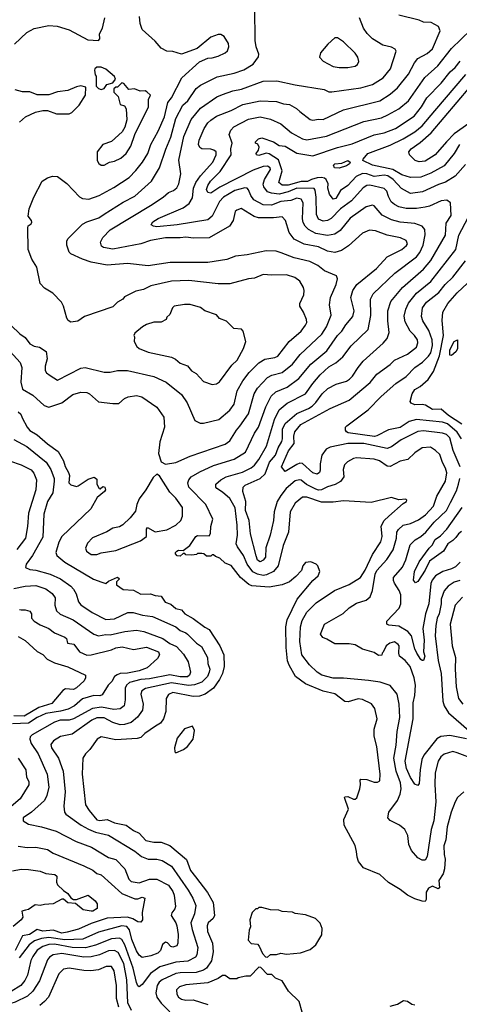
# Model space of a CAD drawing. Extents: x 1793424 to 1900092, y 321114 to 470632.
# Tile 247 of 256: x 1832255 to 1835269, y 446446 to 453202. Entities that reach past the tile are written whole.
import ezdxf

# ---------------------------------------------------------------- set-up
doc = ezdxf.new("R2010")
doc.units = 0

msp = doc.modelspace()

# ---------------------------------------------------------------- linework, layer by layer
at = {"layer": '0CON05XD'}
for points in [[(1832145, 450975.8), (1832259.3, 450849.3), (1832269.2, 450815), (1832262.2, 450715), (1832275, 450666.2), (1832345, 450625.8), (1832423.8, 450555), (1832455, 450544.2), (1832545, 450573.8), (1832620.7, 450629.3), (1832675, 450647.1), (1832715, 450644.2), (1832735, 450636), (1832795, 450580), (1832895, 450568.8), (1832935, 450567.5), (1832975, 450603.3), (1833000, 450615), (1833055, 450624), (1833092.5, 450615), (1833195, 450542.5), (1833243.9, 450473.9), (1833248, 450405), (1833215.8, 450305), (1833205.9, 450225.9), (1833225, 450167.5), (1833255, 450153.3), (1833325, 450164), (1833423.4, 450206.6), (1833665, 450288.6), (1833697, 450313), (1833741.4, 450385), (1833765, 450412), (1833823.1, 450496.9), (1833862.2, 450635), (1833885, 450674.2), (1833955, 450747.1), (1833985, 450762.2), (1834055, 450781.4), (1834125, 450838.6), (1834179.2, 450905), (1834326.9, 451045), (1834359.4, 451095), (1834390, 451175), (1834380, 451245), (1834385.7, 451295), (1834425.7, 451385), (1834433.8, 451425), (1834427.5, 451445), (1834345, 451479.2), (1834298.8, 451515), (1834245, 451542.9), (1834138.3, 451568.3), (1834048.3, 451601.7), (1834013.6, 451613.6), (1833945, 451615.8), (1833815, 451587.5), (1833735, 451580), (1833675, 451557.5), (1833545, 451535.7), (1833287, 451537), (1833135, 451512.9), (1832995, 451528.6), (1832855, 451518.1), (1832745, 451539.4), (1832685, 451558.6), (1832605.8, 451595.8), (1832595, 451607.5), (1832578.8, 451655), (1832578.8, 451685), (1832588.3, 451701.7), (1832685, 451798), (1832715, 451815.7), (1832796.9, 451843.1), (1832835, 451868.1), (1832965, 451950.8), (1833045, 451991.9), (1833160, 452095), (1833214.4, 452185.6), (1833256.3, 452313.7), (1833291.1, 452395), (1833326.5, 452525), (1833374.4, 452615), (1833408.5, 452645), (1833465, 452729.2), (1833495, 452753.8), (1833609.7, 452810.3), (1833725, 452834.3), (1833792.1, 452857.9), (1833855, 452897.5), (1833893.6, 452946.4), (1833893.8, 452965), (1833876, 453015), (1833869.5, 453059.5), (1833868.3, 453278.3)], [(1832135, 451164.2), (1832255.8, 451045.8), (1832292.1, 451022.1), (1832325, 450978.8), (1832355, 450961.2), (1832390, 450955), (1832436.4, 450926.4), (1832442.5, 450875), (1832429.2, 450825), (1832430, 450795), (1832438.6, 450778.6), (1832465, 450761.5), (1832515, 450728.8), (1832675, 450811.2), (1832705, 450816), (1832835, 450784.2), (1832875.7, 450784.3), (1832925, 450794.2), (1832995, 450794.3), (1833175, 450754.2), (1833260, 450715), (1833365, 450631.2), (1833403.4, 450573.4), (1833455, 450452.5), (1833493.6, 450433.6), (1833515, 450433.3), (1833621.2, 450458.8), (1833695, 450522), (1833725.7, 450565), (1833745.6, 450655), (1833784.3, 450725), (1833828, 450782), (1833895, 450847.5), (1833935, 450872.9), (1834005, 450883.1), (1834025, 450894.4), (1834102.5, 450995), (1834186, 451065), (1834216, 451105), (1834224, 451125), (1834222.5, 451145), (1834202, 451195), (1834176.1, 451236.1), (1834176, 451255), (1834202.5, 451315), (1834206.2, 451345), (1834202, 451365), (1834175, 451408.8), (1834142.1, 451432.1), (1834085, 451450.8), (1833985, 451448.6), (1833925, 451453.8), (1833865, 451428), (1833825, 451424), (1833695, 451389.2), (1833615, 451390), (1833415, 451413.3), (1833295, 451408.1), (1833155, 451375.6), (1833105, 451350), (1833050.8, 451339.2), (1832975, 451300), (1832962.5, 451285), (1832925, 451263.8), (1832895, 451232), (1832700, 451165), (1832655, 451132.5), (1832607, 451127), (1832587, 451137), (1832577.5, 451155), (1832556.4, 451236.4), (1832543, 451263), (1832482.5, 451325), (1832425, 451360), (1832395, 451392.5), (1832372.5, 451505), (1832338.3, 451558.3), (1832314.2, 451625), (1832310, 451775), (1832313.1, 451786.9), (1832335, 451802), (1832337.9, 451812.1), (1832335.6, 451825), (1832314.3, 451855), (1832320, 451905), (1832352, 451985), (1832410, 452095), (1832445, 452116.7), (1832480.7, 452129.3), (1832515, 452126.7), (1832577.7, 452077.7), (1832665, 451986.7), (1832685.9, 451975.9), (1832729.2, 451970.8), (1832800, 451995), (1832899.7, 452050.3), (1833005, 452120), (1833052.6, 452167.4), (1833096.3, 452223.7), (1833133.1, 452285), (1833154.3, 452345), (1833205, 452436.2), (1833248.5, 452535), (1833270.5, 452635), (1833295, 452666.7), (1833367, 452803), (1833487.7, 452912.3), (1833545, 452938.8), (1833575, 452940), (1833615, 452952.9), (1833665, 452974), (1833680.5, 452989.5), (1833688.8, 453015), (1833687.7, 453037.7), (1833656.4, 453086.4), (1833635, 453100), (1833615, 453100), (1833565, 453083.3), (1833472.5, 453005), (1833365, 452966.7), (1833305, 452983.3), (1833265, 452986.7), (1833225.9, 453005.9), (1833183.9, 453053.9), (1833094.3, 453134.3), (1833082, 453175), (1833076.2, 453225)], [(1832220, 453035), (1832305, 453113.3), (1832355, 453141.2), (1832455, 453162.5), (1832513, 453157), (1832593.6, 453133.6), (1832723, 453063), (1832795, 453060), (1832805, 453070), (1832802.5, 453105), (1832823.3, 453145), (1832838.8, 453215)], [(1834365, 451614.4), (1834305, 451642.5), (1834205, 451661.1), (1834138, 451695), (1834102.8, 451742.8), (1834077.5, 451825), (1834055, 451849.2), (1833995, 451841.8), (1833892.8, 451842.8), (1833862, 451852), (1833774.1, 451905.9), (1833745, 451896.2), (1833733.3, 451885), (1833720, 451825), (1833694.2, 451785.8), (1833555, 451704.2), (1833445.9, 451704.1), (1833395, 451710), (1833355, 451704.4), (1833255, 451705.5), (1833152.4, 451687.6), (1833085, 451663.3), (1832895, 451627.5), (1832829.7, 451639.7), (1832817, 451647), (1832810, 451675), (1832825, 451708), (1832875, 451760.8), (1833152, 451928), (1833238.8, 451985), (1833275, 452016), (1833310.7, 452029.3), (1833332.3, 452047.7), (1833345.8, 452075), (1833361.2, 452145), (1833347.3, 452237.3), (1833380.2, 452399.8), (1833431.7, 452518.3), (1833495, 452595.6), (1833607.4, 452672.6), (1833645, 452689.4), (1833717.5, 452715), (1833776.7, 452725), (1833925, 452780.6), (1834018, 452782), (1834145, 452754.3), (1834342.7, 452722.7), (1834375, 452708), (1834395, 452708), (1834594.5, 452735.5), (1834673.2, 452756.8), (1834747.8, 452802.2), (1834797.5, 452865), (1834836.7, 452986.7), (1834829.3, 452999.3), (1834805, 453013.3), (1834745, 453026.2), (1834675, 453070), (1834637.6, 453107.6), (1834612.9, 453145), (1834584.5, 453214.5)], [(1833195, 451781.5), (1833172.5, 451785), (1833156.7, 451795), (1833168.8, 451815), (1833205, 451838.1), (1833375, 451910.6), (1833418, 451942), (1833439.5, 451980.5), (1833447.3, 452045), (1833463.9, 452086.1), (1833495, 452131.4), (1833580.6, 452225), (1833602.9, 452275), (1833602, 452295), (1833587.2, 452307.2), (1833565, 452312.9), (1833505, 452315.7), (1833490, 452325), (1833480.8, 452345), (1833485.7, 452375), (1833520.6, 452455), (1833545, 452494), (1833565, 452512.9), (1833605, 452540), (1833705, 452580), (1833785, 452620.6), (1833905, 452645.5), (1834015, 452641.5), (1834065, 452624.3), (1834105, 452619.2), (1834153, 452593), (1834175, 452572), (1834247.9, 452517.9), (1834265, 452513.1), (1834305, 452520), (1834335, 452516.9), (1834475, 452584.3), (1834723.6, 452646.4), (1834795, 452690), (1834845, 452734.2), (1834921.7, 452828.3), (1834961.4, 452905), (1834984.6, 452935.4), (1835048.9, 452971.1), (1835085, 453001.2), (1835138, 453125), (1835125.7, 453155.7), (1835076.4, 453183.6), (1835025, 453185.6), (1834995, 453198.6), (1834855, 453233.8)], [(1835317.9, 448267.9), (1835205, 448290), (1835142.5, 448282.5), (1835115, 448267.5), (1835025.6, 448155), (1835012.7, 448125), (1835000, 448055), (1834995, 447960), (1834985, 447947.5), (1834965, 447956.2), (1834935, 448002), (1834906.7, 448065), (1834899.1, 448115), (1834952.9, 448405), (1834953.8, 448515), (1834964.5, 448565), (1834969.6, 448635), (1834960.5, 448685), (1834933.4, 448763.4), (1834898.8, 448805), (1834858.8, 448835), (1834853.8, 448855), (1834856.2, 448905), (1834851.2, 448915), (1834825, 448933.8), (1834792.5, 448925), (1834767.5, 448905), (1834748.3, 448861.7), (1834740, 448855), (1834738.3, 448841.7), (1834715, 448840), (1834685, 448860), (1834605, 448883.3), (1834555, 448912), (1834515, 448918.8), (1834415, 448920), (1834361.7, 448951.7), (1834333.9, 448963.9), (1834317.5, 448985), (1834346.1, 449053.9), (1834472.3, 449127.7), (1834514.4, 449165.6), (1834565, 449198.8), (1834631.2, 449218.8), (1834658.3, 449241.7), (1834674.2, 449285.8), (1834692.3, 449397.7), (1834705, 449422), (1834772, 449498), (1834816.7, 449563.3), (1834838.5, 449645), (1834841.2, 449685), (1834853.3, 449705), (1834885, 449734.4), (1834934.4, 449745.6), (1834989.5, 449770.5), (1835038.6, 449805), (1835093.5, 449865), (1835115, 449933.8), (1835175.6, 450035), (1835183, 450093), (1835175.6, 450125), (1835153.4, 450163.4), (1835135, 450218.8), (1835106.8, 450246.8), (1835071.2, 450268.8), (1835015, 450264), (1834965, 450230), (1834915.5, 450184.5), (1834865, 450172.5), (1834795, 450136), (1834775, 450138.8), (1834721.2, 450175), (1834685, 450186.9), (1834565, 450195.7), (1834545, 450192), (1834502.1, 450167.9), (1834483, 450147), (1834474.2, 450115), (1834478.8, 450065), (1834455, 450033.3), (1834417.9, 450012.1), (1834365, 449995.6), (1834325, 449975.5), (1834305, 449973.6), (1834285, 449981.1), (1834222.6, 450012.6), (1834185, 450041.4), (1834174.2, 450044.2), (1834145, 450036.9), (1834083.3, 449985), (1834045, 449937.5), (1834021.1, 449895), (1834000, 449825), (1833995.5, 449765), (1833973.5, 449665), (1833942.6, 449577.4), (1833940.8, 449515), (1833925, 449493.8), (1833905, 449482.9), (1833885, 449494.2), (1833875.7, 449524.3), (1833837.1, 449675), (1833828.5, 449765), (1833803.2, 449835), (1833805.5, 449895), (1833784.2, 449965), (1833786.9, 449995), (1833802.2, 450007.8), (1833905, 450052.9), (1833937.5, 450085), (1833969.1, 450165), (1834008.5, 450215), (1834027.8, 450265), (1834052.7, 450307.3), (1834058.2, 450325), (1834057.9, 450392.1), (1834075, 450432.2), (1834155, 450500), (1834235, 450533.1), (1834259.8, 450550.2), (1834286.7, 450575), (1834330, 450635), (1834368.3, 450671.7), (1834425, 450701.9), (1834495, 450722.2), (1834515.8, 450735), (1834537.5, 450755), (1834575.5, 450814.5), (1834611.1, 450858.9), (1834747.2, 450982.8), (1834774.2, 451015), (1834788, 451055), (1834779.4, 451135), (1834779.4, 451205), (1834800.7, 451269.3), (1834879.4, 451365), (1835025, 451490.6), (1835075, 451550.8), (1835175, 451723.3), (1835178.6, 451805), (1835212.5, 451857.5), (1835208.8, 451945), (1835184.1, 451964.1), (1835145, 451960), (1835065, 451923.1), (1835034.4, 451915.6), (1834975, 451906.5), (1834905, 451907.3), (1834855, 451918.9), (1834825, 451934.3), (1834803.1, 451953.1), (1834785, 451990), (1834772.2, 452025), (1834754.6, 452044.6), (1834655, 452067.3), (1834635, 452064.5), (1834610.8, 452049.2), (1834530.2, 451959.8), (1834455.5, 451904.5), (1834391.7, 451838.3), (1834365, 451823.3), (1834335, 451819.4), (1834305, 451834.2), (1834290, 451865), (1834287.9, 451985), (1834282, 452032), (1834273.6, 452043.6), (1834154.4, 452045.6), (1834095, 452021.2), (1834035, 452005.3), (1833980.8, 452010.8), (1833955, 452022), (1833930, 452055), (1833924.4, 452074.4), (1833933.8, 452105), (1833975.8, 452175), (1833972, 452185), (1833955, 452196.7), (1833925, 452195.5), (1833855, 452169.2), (1833626.9, 452053.1), (1833565, 452011.9), (1833545, 452017.5), (1833537, 452037), (1833545.4, 452065), (1833564.6, 452095), (1833630.5, 452159.5), (1833705.7, 452275), (1833703.3, 452315), (1833712.9, 452355), (1833692.5, 452415), (1833702.5, 452445), (1833723.4, 452466.6), (1833825, 452520), (1833905, 452536.7), (1833975, 452520), (1834045, 452488), (1834120, 452425), (1834195, 452384.6), (1834225, 452377.9), (1834357.8, 452402.2), (1834615, 452503.1), (1834735, 452527.8), (1834778.8, 452548.8), (1834855, 452590.6), (1834920, 452645), (1835032.9, 452805), (1835123.1, 452885), (1835215.8, 453005), (1835347.6, 453132.4)], [(1834445.9, 452874.1), (1834505, 452874.2), (1834555.8, 452884.2), (1834572.5, 452895), (1834580, 452915), (1834573.3, 452945), (1834555, 452973.3), (1834475, 453050), (1834435, 453077.5), (1834415, 453076.7), (1834367.5, 453035), (1834317.5, 452975), (1834310, 452945), (1834337, 452917), (1834405, 452881.2), (1834445.9, 452874.1)], [(1832815, 452722.5), (1832835, 452730), (1832851.7, 452758.3), (1832895, 452770), (1832912.5, 452795), (1832905, 452812.5), (1832845, 452862.5), (1832815, 452877.5), (1832785, 452877.5), (1832770, 452865), (1832767.5, 452855), (1832773, 452823), (1832780, 452815), (1832780, 452745), (1832795, 452730), (1832815, 452722.5)], [(1835312.2, 452207.8), (1835240.7, 452129.3), (1835175, 452086.7), (1835127.8, 452072.2), (1835018.2, 452021.8), (1834935, 452009.4), (1834872.7, 452042.7), (1834815, 452106.2), (1834780.2, 452130.3), (1834755, 452134.7), (1834685, 452125.3), (1834635, 452144.1), (1834605, 452147.8), (1834563.1, 452126.9), (1834504.3, 452065), (1834455, 452030), (1834423.1, 451975), (1834405, 451970), (1834378.9, 452005), (1834367.9, 452045), (1834370, 452075), (1834357.3, 452105), (1834345.8, 452115), (1834325, 452119.7), (1834295.9, 452115.9), (1834255, 452105.7), (1834228.6, 452091.4), (1834185, 452092.2), (1834095, 452066), (1834055, 452066.1), (1834032.5, 452085), (1834054.3, 452165), (1834030.8, 452240.8), (1833965, 452282.2), (1833945, 452286), (1833895, 452270.8), (1833880, 452275), (1833876.7, 452285), (1833892.2, 452307.8), (1833897, 452327), (1833888, 452348), (1833872.5, 452355), (1833872.5, 452365), (1833892.5, 452385), (1833915, 452392), (1833995, 452364.3), (1834035, 452338.9), (1834075, 452333.3), (1834155, 452286.7), (1834265, 452267.8), (1834435, 452324.5), (1834535, 452351.1), (1834685, 452411.1), (1834753.3, 452425), (1834831.2, 452455), (1834959.2, 452540.8), (1835010.6, 452605), (1835047.8, 452665), (1835145, 452765.7), (1835207.8, 452845), (1835241.4, 452875), (1835275, 452918.6)], [(1835270, 452345), (1835234.4, 452285), (1835165, 452200), (1835075, 452148.9), (1835005, 452122.2), (1834935, 452118.5), (1834875, 452136.8), (1834813.2, 452173.2), (1834675, 452204.5), (1834608.8, 452235), (1834610, 452245), (1834642, 452285), (1834795, 452342.1), (1834885, 452384.5), (1834965, 452431.5), (1835015, 452474.4), (1835102.5, 452577.5), (1835315, 452826.9)], [(1832255, 452500), (1832294.3, 452535.7), (1832362.7, 452567.3), (1832415, 452580), (1832445, 452580), (1832507, 452557), (1832593.6, 452556.4), (1832613.8, 452566.2), (1832662.5, 452615), (1832707.5, 452685), (1832708.3, 452738.3), (1832675, 452747.5), (1832645, 452742.5), (1832585, 452716.7), (1832515, 452706.7), (1832455, 452687.5), (1832375, 452687.5), (1832325, 452708), (1832275, 452708), (1832225, 452720)], [(1832815, 452203.3), (1832835, 452203.8), (1832870, 452225), (1832905, 452232), (1832949.1, 452250.9), (1832986.2, 452285), (1833017.5, 452335), (1833045.8, 452415), (1833137.5, 452605), (1833137.5, 452655), (1833152, 452685), (1833127.6, 452707.6), (1833115, 452712.9), (1833080.8, 452710.8), (1833043, 452727), (1833003, 452723), (1832970, 452765), (1832955, 452770), (1832925, 452740), (1832915, 452740), (1832901.7, 452728.3), (1832900, 452705), (1832930, 452675), (1832945, 452620), (1832975, 452610), (1832985, 452590), (1832988.8, 452515), (1832976.2, 452465), (1832957.7, 452432.3), (1832883.6, 452366.4), (1832825, 452346.7), (1832787.5, 452295), (1832787, 452237), (1832797.5, 452215), (1832815, 452203.3)], [(1835435, 452560.6), (1835235, 452420), (1835180.5, 452365), (1835105, 452274.4), (1835035, 452230.9), (1834995, 452226.9), (1834965.7, 452235.7), (1834928.8, 452275), (1834923.8, 452295), (1834940, 452315), (1835001.6, 452358.4), (1835076.9, 452425), (1835345, 452740.5)], [(1834445, 452184), (1834413.3, 452185), (1834407.5, 452205), (1834415, 452212.5), (1834465, 452217.5), (1834505, 452236), (1834520, 452225), (1834515.9, 452214.1), (1834495, 452200), (1834445, 452184)], [(1835375, 448126.7), (1835255, 448172.5), (1835225, 448180), (1835166.6, 448163.4), (1835142.5, 448145), (1835125, 448113.3), (1835104.4, 448035), (1835102.2, 447955), (1835109.2, 447835), (1835094.3, 447705), (1835077.5, 447645), (1835049.1, 447460.9), (1835035, 447436), (1835015, 447434.4), (1834985, 447451.4), (1834941.4, 447501.4), (1834923.4, 447543.4), (1834916.7, 447605), (1834895, 447645.8), (1834858.8, 447675), (1834795, 447706.2), (1834780, 447725), (1834785.8, 447765), (1834844.6, 447845.4), (1834863.1, 447886.9), (1834871.8, 447925), (1834866.9, 447965), (1834836.4, 448045), (1834820.9, 448135), (1834836.9, 448225), (1834843, 448317), (1834861.9, 448415), (1834857.5, 448505), (1834844.2, 448574.2), (1834795, 448633.8), (1834726.8, 448656.8), (1834647.9, 448667.9), (1834475, 448684.2), (1834405, 448684.4), (1834326.7, 448705), (1834294, 448725), (1834241.2, 448775), (1834190, 448845), (1834175.5, 448935), (1834180, 449035), (1834191.5, 449078.5), (1834223.4, 449136.6), (1834288.9, 449201.1), (1834413.8, 449285), (1834515, 449325.7), (1834591.4, 449375), (1834625, 449425.8), (1834675, 449532), (1834731.2, 449618.8), (1834741.2, 449655), (1834734.2, 449725.8), (1834753.2, 449766.8), (1834785.6, 449794.4), (1834885, 449882.5), (1834907.5, 449895), (1834910, 449905), (1834901.7, 449911.7), (1834855, 449906.7), (1834805, 449923.3), (1834665, 449890), (1834475, 449900), (1834405, 449891.1), (1834325, 449892.5), (1834223.3, 449925), (1834195, 449926.4), (1834144, 449885), (1834108.6, 449825), (1834098.6, 449685), (1834061.9, 449595), (1834027.8, 449455), (1833994.7, 449415.3), (1833947.6, 449392.4), (1833925, 449388.9), (1833885, 449398.4), (1833854.2, 449414.2), (1833815.5, 449465), (1833789.1, 449525), (1833749.4, 449585), (1833740.6, 449605), (1833747.8, 449665), (1833747, 449733), (1833732.9, 449852.9), (1833695, 449915.7), (1833645, 449960), (1833606.2, 449985), (1833600, 449995), (1833600, 450015), (1833634, 450045), (1833671.2, 450065), (1833782.3, 450097.7), (1833843.2, 450126.8), (1833865, 450144.3), (1833896, 450184), (1833946.5, 450275), (1834001.3, 450458.7), (1834035, 450525.7), (1834088.8, 450571.2), (1834215, 450634.2), (1834264.2, 450705.8), (1834315, 450765.7), (1834375, 450819.2), (1834422.5, 450847.5), (1834471.7, 450888.3), (1834528, 450965), (1834645, 451076.7), (1834662.7, 451172.7), (1834661.4, 451285), (1834678.3, 451321.7), (1834826.3, 451463.7), (1834975, 451574.4), (1834997.9, 451605), (1835022.5, 451655), (1835034.4, 451725), (1835032.3, 451762.3), (1835014.4, 451784.4), (1834965, 451803.5), (1834865, 451813.5), (1834805, 451828.9), (1834740.2, 451860.2), (1834685.6, 451925.6), (1834675, 451930), (1834631.7, 451918.3), (1834520.4, 451839.6), (1834452.9, 451755), (1834415, 451730.6), (1834365, 451720.5), (1834285, 451734.5), (1834235, 451762.9), (1834212.9, 451785), (1834199.8, 451809.8), (1834193.3, 451835), (1834199.5, 451945), (1834185, 451971.4), (1834155, 451978.5), (1834115, 451962.3), (1834046.2, 451955), (1833980.9, 451929.1), (1833925, 451930.9), (1833861.4, 451965), (1833840, 451995), (1833824.2, 452035), (1833815, 452046), (1833799.1, 452049.1), (1833729.5, 452030.5), (1833653.3, 451985), (1833625.9, 451954.1), (1833575.4, 451854.6), (1833545, 451829.4), (1833335, 451793.5), (1833195, 451781.5)], [(1835275.5, 450135), (1835226.2, 450245), (1835205, 450332), (1835180.6, 450355), (1835155, 450364.7), (1835025, 450381.1), (1834985, 450376.5), (1834869.9, 450320.1), (1834805, 450271.9), (1834775, 450259.5), (1834615, 450293.8), (1834505, 450293.5), (1834385, 450269.1), (1834355.8, 450255), (1834327.5, 450215), (1834314.3, 450155), (1834315, 450110), (1834310, 450095), (1834295.7, 450084.3), (1834265, 450092.5), (1834195, 450156.5), (1834175, 450158.5), (1834155, 450150.9), (1834075, 450100.8), (1834050, 450135), (1834097.4, 450242.6), (1834136.7, 450295), (1834135.5, 450345), (1834141.9, 450375), (1834182.9, 450425), (1834385, 450534.4), (1834515, 450590.8), (1834657.6, 450712.4), (1834705, 450769.2), (1834795, 450836), (1834825, 450866), (1834915, 450906.9), (1834975, 450954), (1834984.4, 450985), (1834981.9, 451005), (1834963.3, 451035), (1834933.3, 451065), (1834897.8, 451127.8), (1834892.4, 451167.6), (1834902.5, 451215), (1834921.9, 451258.1), (1834975.6, 451325), (1835074.4, 451405), (1835246.7, 451625), (1835266.2, 451723.8), (1835330, 451845)], [(1835300, 447905), (1835257.5, 447865), (1835240, 447835), (1835212.5, 447765), (1835187.3, 447662.7), (1835176.5, 447575), (1835164.4, 447534.4), (1835165.5, 447475), (1835172.4, 447442.4), (1835168.9, 447375), (1835158, 447342), (1835129.2, 447295), (1835133.8, 447246.2), (1835125, 447238.8), (1835085, 447255.7), (1835057.3, 447242.7), (1835043.3, 447215), (1835042.5, 447165), (1835035, 447152.5), (1835015, 447153.3), (1834965, 447170), (1834915, 447193.8), (1834865, 447233.3), (1834785, 447282.5), (1834725, 447336.7), (1834612.7, 447382.7), (1834578.8, 447425), (1834568, 447455), (1834563.8, 447495), (1834556.2, 447535), (1834480, 447675), (1834478, 447715), (1834510, 447785), (1834482.5, 447865), (1834485, 447870), (1834505, 447871.2), (1834545, 447853.8), (1834556, 447854), (1834566.4, 447863.6), (1834586.7, 447925), (1834592.5, 447955), (1834590, 447985), (1834595, 447990), (1834635, 447987.5), (1834685, 447970), (1834709.3, 447970.7), (1834725, 447980), (1834725.8, 448025.8), (1834703.3, 448215), (1834686.7, 448285), (1834686.7, 448335), (1834706.7, 448405), (1834691.2, 448475), (1834667.3, 448507.3), (1834605, 448538), (1834575, 448542), (1834508.3, 448521.7), (1834485, 448523.8), (1834415, 448575.7), (1834335.6, 448595.6), (1834215, 448645.8), (1834145.5, 448695.5), (1834102.8, 448772.8), (1834092.6, 448802.6), (1834081.4, 448895), (1834080, 449035), (1834090, 449085), (1834157.5, 449225), (1834266.1, 449353.9), (1834302.5, 449385), (1834312.5, 449415), (1834300, 449455), (1834287, 449467), (1834251.7, 449481.7), (1834215, 449477.5), (1834197.5, 449455), (1834188.3, 449421.7), (1834149.5, 449380.5), (1834105, 449343.8), (1834055.6, 449324.4), (1833965, 449307.8), (1833847.9, 449317.9), (1833826.4, 449326.4), (1833770, 449375), (1833705, 449456.7), (1833663.9, 449473.9), (1833628.3, 449508.3), (1833598.3, 449518.3), (1833585, 449530), (1833575, 449530), (1833565, 449520), (1833535, 449520), (1833517, 449537), (1833505, 449540), (1833475, 449540), (1833467, 449533), (1833435, 449527.5), (1833395, 449530), (1833388.3, 449538.3), (1833375, 449540), (1833355, 449520), (1833335, 449522.5), (1833323, 449537), (1833322.5, 449545), (1833332.5, 449555), (1833345, 449562.5), (1833375, 449560), (1833422.5, 449595), (1833463.3, 449655), (1833475, 449662.5), (1833555, 449660), (1833563, 449677), (1833566.4, 449723.6), (1833578.8, 449775), (1833532, 449875), (1833415.8, 449995), (1833408, 450025), (1833414, 450045), (1833431.2, 450065), (1833489.3, 450100.7), (1833585, 450143.1), (1833725, 450185.6), (1833804.2, 450235), (1833864.4, 450365), (1833892.2, 450405), (1833942.2, 450545), (1833980.2, 450619.8), (1834011.4, 450648.6), (1834088.3, 450681.7), (1834170.2, 450739.8), (1834250.8, 450839.2), (1834360.2, 450929.8), (1834433.3, 451035), (1834464.6, 451065.4), (1834491.7, 451108.3), (1834540, 451165), (1834548.6, 451205), (1834525.8, 451295.8), (1834538.6, 451345), (1834565.7, 451385), (1834702.5, 451495), (1834775, 451575.8), (1834875, 451624.3), (1834907.6, 451652.4), (1834913.8, 451665), (1834905, 451686.2), (1834865.5, 451705.5), (1834773.7, 451723.7), (1834695, 451754.2), (1834652.7, 451757.3), (1834605, 451738), (1834509.3, 451650.7), (1834462.4, 451617.6), (1834415, 451604.3), (1834365, 451614.4)], [(1835283.9, 450325), (1835255, 450372.7), (1835187.9, 450427.9), (1835155, 450441.3), (1834975, 450458.2), (1834926, 450445), (1834865, 450404.7), (1834785, 450386.7), (1834705, 450345.6), (1834686.9, 450343.1), (1834507.9, 450367.9), (1834495, 450374.3), (1834489.2, 450385), (1834490, 450405), (1834498.8, 450415), (1834645.4, 450524.6), (1834733, 450617), (1834834.5, 450705.5), (1834905, 450752.9), (1834964.2, 450815), (1835017.4, 450852.6), (1835057.6, 450892.4), (1835073.4, 450916.6), (1835086.2, 450966.2), (1835082.5, 451005), (1835059.6, 451069.6), (1835020, 451135), (1835010, 451165), (1835018.1, 451225), (1835045, 451264.3), (1835129.1, 451330.9), (1835172.2, 451385), (1835225, 451434.3), (1835312.3, 451547.7)], [(1835287.6, 450427.6), (1835195, 450486.8), (1835145, 450529.4), (1835085, 450527.1), (1835036.9, 450556.9), (1835015, 450561.5), (1834965, 450558.9), (1834940.3, 450570.3), (1834931.4, 450581.4), (1834947.1, 450635), (1834965, 450664), (1835000, 450685), (1835055, 450734.2), (1835091.9, 450788.1), (1835133.5, 450895), (1835162.1, 451035), (1835153, 451137), (1835155.8, 451195), (1835190, 451255), (1835255, 451326.9), (1835325.5, 451395)], [(1833575, 450700), (1833605, 450703.3), (1833625, 450716.7), (1833708.7, 450831.3), (1833745.7, 450865), (1833790, 450945), (1833806.7, 450995), (1833786.7, 451065), (1833775, 451077.5), (1833723.9, 451083.9), (1833673, 451133), (1833625, 451152.5), (1833605, 451177.5), (1833525, 451203.3), (1833495, 451226.7), (1833425, 451246.7), (1833385, 451246.7), (1833315, 451236.7), (1833302.5, 451225), (1833285, 451180), (1833265, 451160), (1833260, 451145), (1833225, 451127.5), (1833175, 451127.5), (1833125, 451110), (1833096.4, 451093.6), (1833045, 451050), (1833037.5, 451035), (1833042.5, 451025), (1833040, 450995), (1833059.5, 450959.5), (1833075, 450946.7), (1833135, 450920), (1833296.8, 450886.8), (1833323.2, 450873.2), (1833355, 450846.2), (1833405, 450826.2), (1833432.7, 450792.7), (1833466.2, 450775), (1833515, 450718.8), (1833575, 450700)], [(1835215, 450897.5), (1835205, 450900), (1835205, 450936.2), (1835235, 450994), (1835256.2, 451006.2), (1835257.3, 450942.7), (1835246.7, 450923.3), (1835215, 450897.5)], [(1832245, 450511.2), (1832263.8, 450495), (1832271.1, 450471.1), (1832305.7, 450405), (1832325, 450382.9), (1832375, 450352.5), (1832445, 450290.8), (1832518.3, 450238.3), (1832556, 450176), (1832566.3, 450136.3), (1832589.2, 450095), (1832596.1, 450073.9), (1832593.3, 450025), (1832605, 450010), (1832645, 450000), (1832657, 450003), (1832725, 450050), (1832765, 450062.5), (1832785, 450050), (1832783.3, 450015), (1832800, 449985), (1832807, 449983), (1832825, 450000), (1832840, 449995), (1832842.5, 449975), (1832837.5, 449965), (1832787, 449923), (1832743.8, 449845), (1832544, 449655), (1832523.4, 449616.6), (1832502, 449545), (1832508.8, 449525), (1832565, 449480), (1832762.3, 449362.3), (1832818.3, 449341.7), (1832847, 449333), (1832865, 449350), (1832925, 449377.5), (1832940, 449365), (1832920, 449345), (1832920, 449325), (1832965, 449292.5), (1833035, 449287.5), (1833085, 449260), (1833153, 449263), (1833185, 449250), (1833225, 449247.5), (1833252.5, 449205), (1833290.7, 449190.7), (1833325, 449161.2), (1833363.6, 449153.6), (1833387.5, 449125), (1833445, 449092.9), (1833525, 449032.9), (1833555, 449018.8), (1833626.7, 448906.7), (1833654.4, 448845), (1833657.5, 448765), (1833646.7, 448715), (1833626.1, 448673.9), (1833585, 448615.7), (1833526.2, 448573.8), (1833488.6, 448561.4), (1833445, 448559.1), (1833305, 448585.6), (1833275, 448572), (1833258.8, 448545), (1833258, 448455), (1833242, 448405), (1833221.2, 448375), (1833185.7, 448354.3), (1833113.3, 448305), (1833085, 448276.7), (1833060.3, 448269.7), (1832915, 448261.4), (1832815, 448282), (1832785.8, 448264.2), (1832735.6, 448194.4), (1832705.7, 448164.3), (1832689.2, 448135), (1832684.3, 448025), (1832707.5, 447815), (1832730.8, 447775), (1832785, 447711.9), (1832805, 447708.1), (1832855, 447713.1), (1832905, 447691.5), (1832985.5, 447675.5), (1833035, 447639.2), (1833075, 447620), (1833120.9, 447570.9), (1833175, 447558.6), (1833225, 447558.1), (1833285.4, 447535.4), (1833398.5, 447438.5), (1833427.1, 447365), (1833461.2, 447321.2), (1833543.1, 447213.1), (1833581.9, 447145), (1833591.4, 447055), (1833582.5, 447035), (1833547.5, 447005), (1833540, 446985), (1833542.7, 446945), (1833577.8, 446865), (1833581.5, 446805), (1833570.6, 446745), (1833537.1, 446695), (1833515, 446680.5), (1833465, 446663.8), (1833355, 446662.2), (1833325, 446656.2), (1833232.5, 446615), (1833211.9, 446598.1), (1833198.1, 446575), (1833189.1, 446525), (1833195.5, 446495), (1833225, 446454.3), (1833285.8, 446395)], [(1832215, 450321.9), (1832305, 450273.1), (1832437.1, 450165), (1832468.9, 450115), (1832490.5, 450055), (1832490.9, 450035), (1832481.4, 449955), (1832445.5, 449895), (1832420.3, 449810.3), (1832415, 449651.2), (1832343.7, 449526.3), (1832298.8, 449465), (1832295, 449442.5), (1832325, 449429.2), (1832365, 449425.6), (1832465, 449398.2), (1832535.4, 449365.4), (1832605.5, 449315.5), (1832624.2, 449295), (1832642.1, 449262.1), (1832658.7, 449208.7), (1832675, 449187.5), (1832752, 449135), (1832845, 449085.5), (1832905, 449091.5), (1832996.6, 449133.4), (1833032.5, 449135), (1833096.9, 449116.9), (1833165.9, 449105.9), (1833325.4, 449035.4), (1833355, 449011.9), (1833395, 448995.7), (1833405.5, 448985), (1833467.5, 448925), (1833501.2, 448901.2), (1833542.9, 448825), (1833544.4, 448785), (1833558.1, 448745), (1833554.4, 448724.4), (1833543.3, 448695), (1833505, 448655.6), (1833452.9, 448637.1), (1833413.2, 448633.2), (1833295, 448652.7), (1833118.1, 448611.9), (1833093.6, 448596.4), (1833086.9, 448575), (1833102.5, 448505), (1833096.7, 448463.3), (1833063, 448417), (1833019.3, 448380.7), (1832974.5, 448365.5), (1832945, 448362.7), (1832895, 448378.5), (1832835, 448412.1), (1832785, 448411.8), (1832750.6, 448395), (1832615, 448300), (1832535, 448284), (1832486.6, 448253.4), (1832468.3, 448228.3), (1832472.5, 448205), (1832520.6, 448135), (1832552.9, 448045), (1832567, 447903), (1832557.5, 447805), (1832562, 447765), (1832570.9, 447750.9), (1832677.5, 447675), (1832727.8, 447647.8), (1832775, 447628.2), (1832865, 447607.1), (1833045, 447496.7), (1833090, 447460), (1833135, 447442.9), (1833195, 447441.4), (1833232.1, 447432.1), (1833295, 447393.1), (1833409.5, 447229.5), (1833442.9, 447175), (1833462.5, 447125), (1833453.6, 447066.4), (1833429.6, 447005), (1833438.8, 446958.8), (1833475.6, 446835), (1833468.9, 446785), (1833461.2, 446768.8), (1833408.4, 446741.6), (1833325, 446735.4), (1833215, 446703.5), (1833151.9, 446658.1), (1833095, 446582), (1833075, 446566.7), (1833065, 446572.5), (1833055, 446596.7), (1833032.3, 446695), (1832975.3, 446855), (1832955, 446890.8), (1832940.7, 446900.7), (1832883.8, 446895), (1832775, 446851.5), (1832706.8, 446833.2), (1832615, 446834.7), (1832495, 446859.3), (1832455, 446856.5), (1832415, 446841.5), (1832375, 446816.4), (1832344.5, 446775), (1832332.6, 446747.4), (1832309.1, 446645), (1832290.9, 446609.1), (1832262.9, 446575), (1832196.3, 446533.7)], [(1832185, 450174.3), (1832265, 450147.5), (1832333.2, 450113.2), (1832351.1, 450091.1), (1832369.4, 450045), (1832365.7, 449975), (1832315.6, 449815), (1832308.9, 449725), (1832294.4, 449645), (1832235, 449565.8)], [(1832745, 449532), (1832785, 449532.5), (1832815, 449543.3), (1832915, 449558.8), (1833084.2, 449625.8), (1833124.2, 449655.8), (1833124.2, 449705.8), (1833132.5, 449717.5), (1833185, 449688.6), (1833265, 449700.6), (1833326.3, 449733.7), (1833359.2, 449765), (1833372.5, 449795), (1833371.4, 449855), (1833325, 449920), (1833285, 449961.2), (1833213, 450073), (1833195, 450082.5), (1833169.3, 450060.7), (1833121.2, 449975), (1833073.8, 449915), (1833057.5, 449875), (1833049.2, 449830.8), (1833013.3, 449785), (1832962.5, 449735), (1832938.8, 449721.2), (1832895, 449714), (1832851.7, 449688.3), (1832755, 449646), (1832719.1, 449610.9), (1832706.2, 449575), (1832713.3, 449555), (1832745, 449532)], [(1835275, 449480), (1835242.3, 449447.7), (1835217, 449433), (1835156.2, 449415), (1835107.1, 449385), (1835084.1, 449355.9), (1835075, 449333.3), (1835061.3, 449195), (1835038.5, 449125), (1835020.3, 449025), (1835028.5, 448945), (1835023.3, 448865), (1835032.2, 448835), (1835024.2, 448805.8), (1835015, 448804.3), (1835005, 448812.9), (1834978.5, 448855), (1834964.5, 448885), (1834940.8, 448975), (1834915.5, 449005), (1834855, 449041.5), (1834786.8, 449046.8), (1834773.3, 449053.3), (1834772.5, 449075), (1834857.1, 449165), (1834867.8, 449195), (1834868.6, 449255), (1834858, 449285), (1834825.7, 449335.7), (1834818, 449355), (1834819.2, 449375), (1834879.4, 449445), (1834902.7, 449495), (1834932, 449598), (1834966.4, 449633.6), (1835004.7, 449655.3), (1835039.4, 449685), (1835096.9, 449755), (1835180.5, 449835), (1835208.8, 449888.8), (1835249.8, 449970.2), (1835264.6, 450015), (1835273.2, 450055)], [(1835285, 449689.4), (1835264.3, 449675), (1835245, 449650), (1835225, 449628), (1835191.2, 449605), (1835161.2, 449555), (1835065, 449487.5), (1835034.4, 449425), (1834985, 449346.7), (1834968.3, 449338.3), (1834956.4, 449356.4), (1834963.3, 449415), (1834995, 449482), (1835061.9, 449575), (1835083.8, 449596.2), (1835103.3, 449635), (1835140.2, 449659.8), (1835183.1, 449706.9), (1835288.2, 449855)], [(1835272, 449355), (1835235, 449341.9), (1835193.8, 449315), (1835166.7, 449283.3), (1835144.6, 449225.4), (1835145.5, 449195), (1835131.5, 449125), (1835118.2, 449095), (1835107.5, 449045), (1835104.5, 448975), (1835123.5, 448805), (1835145.5, 448715), (1835156.7, 448525), (1835165, 448494), (1835195, 448447.1), (1835335, 448325.8)], [(1832215, 449298.8), (1832293.8, 449316.2), (1832365, 449320.6), (1832435, 449297.1), (1832478, 449265), (1832498, 449235), (1832497.1, 449185), (1832508, 449145), (1832533.6, 449123.6), (1832621.2, 449085), (1832763.8, 448985), (1832795, 448974.4), (1832845, 448984.4), (1832875, 448981.1), (1832976, 449004), (1833055, 449013.5), (1833106.7, 449005), (1833236, 448956), (1833285, 448921.1), (1833330.6, 448900.6), (1833377.6, 448847.6), (1833411.5, 448795), (1833425.5, 448725), (1833420.6, 448705), (1833406.6, 448693.4), (1833356.4, 448693.6), (1833285, 448707.6), (1833145, 448680.3), (1833085, 448675.3), (1833007.1, 448655), (1832986.9, 448635), (1832978.9, 448615), (1832978.6, 448535), (1832970.8, 448495), (1832945, 448472.9), (1832900.5, 448469.5), (1832816, 448484), (1832753.5, 448476.5), (1832625, 448403.8), (1832595, 448396), (1832533.6, 448396.4), (1832495, 448382.5), (1832340, 448295), (1832327.7, 448282.3), (1832324, 448265), (1832334.3, 448235), (1832382.9, 448165), (1832444.4, 448025), (1832454.4, 447935), (1832440.3, 447879.7), (1832424.5, 447845.5), (1832336.4, 447763.6), (1832280, 447725), (1832280, 447705), (1832315, 447681.2), (1832405, 447662.9), (1832505, 447632.9), (1832643.3, 447563.3), (1832746.7, 447525), (1832865, 447452.9), (1832915, 447440), (1832975.6, 447375), (1833004.2, 447305), (1833018.7, 447288.7), (1833075, 447279.5), (1833145, 447305.6), (1833195, 447305.7), (1833275, 447263.1), (1833305, 447220.8), (1833314.5, 447195), (1833322.5, 447117.5), (1833319.5, 447100.5), (1833297.3, 447072.7), (1833293.1, 447055), (1833325.5, 447005.5), (1833331.9, 446985), (1833342.5, 446925), (1833338.8, 446865), (1833331.7, 446848.3), (1833305, 446837.5), (1833292.6, 446842.6), (1833268.5, 446868.5), (1833255, 446872.9), (1833235, 446855.8), (1833220, 446815), (1833202.1, 446797.9), (1833155, 446779.2), (1833095, 446768), (1833075, 446782), (1833055, 446814), (1833025, 446890), (1833007.5, 446957.5), (1832988.9, 446978.9), (1832955, 446984.7), (1832795, 446940.4), (1832687.6, 446892.4), (1832565, 446889.1), (1832455.6, 446904.4), (1832405, 446897.3), (1832357.6, 446882.4), (1832321.1, 446855), (1832252.5, 446765)], [(1835291.4, 449238.6), (1835240.8, 449185), (1835206.2, 449053.8), (1835220, 448905), (1835244.2, 448825), (1835241.5, 448745), (1835247.9, 448625), (1835265, 448543.8), (1835294, 448505)], [(1832254.7, 449154.7), (1832265, 449153.5), (1832293.4, 449153.4), (1832324.1, 449144.1), (1832336, 449126), (1832336.2, 449095), (1832354.5, 449074.5), (1832395, 449050), (1832456.2, 449025), (1832495, 448995.8), (1832565, 448964.3), (1832575.7, 448955), (1832583.6, 448923.6), (1832626.2, 448916.2), (1832665, 448864.4), (1832715, 448841.9), (1832745, 448842.9), (1832885, 448879.1), (1832915, 448893.1), (1832957.7, 448897.7), (1833035, 448880.8), (1833125, 448895.7), (1833206.2, 448865), (1833213.3, 448845), (1833200.5, 448819.5), (1833130, 448755), (1833075, 448734.7), (1832995, 448718), (1832945, 448715.4), (1832922.9, 448707.1), (1832905.7, 448695), (1832888, 448662), (1832861.4, 448635), (1832821.1, 448568.9), (1832805, 448562.2), (1832764.6, 448565.4), (1832687, 448543), (1832631.4, 448495), (1832588.5, 448471.5), (1832535, 448456.5), (1832435, 448440.4), (1832375.7, 448415), (1832314.8, 448375.2), (1832205, 448371.5)], [(1832245, 448970.8), (1832292.3, 448942.3), (1832375, 448866.7), (1832415, 448846.7), (1832442.5, 448815), (1832495, 448788.8), (1832585, 448762), (1832707.5, 448705), (1832707.5, 448685), (1832696.7, 448665), (1832645, 448617.5), (1832625, 448607.1), (1832569.1, 448610.9), (1832550.4, 448599.6), (1832475, 448509.2), (1832386.8, 448483.2), (1832285, 448424.1), (1832215, 448425.6)], [(1833325, 448172.5), (1833377.5, 448195), (1833406.7, 448215), (1833445.7, 448264.3), (1833453.6, 448323.6), (1833440, 448355), (1833385, 448336.7), (1833335, 448272.5), (1833317.5, 448205), (1833318.3, 448178.3), (1833325, 448172.5)], [(1832244.5, 448134.5), (1832298, 448055), (1832302.5, 448005), (1832318.8, 447975), (1832317.7, 447952.3), (1832258, 447855), (1832180.2, 447789.8)], [(1832245, 447530.8), (1832307, 447523), (1832365.9, 447524.1), (1832445, 447507.5), (1832485, 447482.9), (1832695, 447397.1), (1832756.6, 447366.6), (1832784.1, 447344.1), (1832815, 447333.8), (1832955, 447206.9), (1833045, 447168.6), (1833065, 447168.6), (1833095, 447180), (1833113.3, 447175), (1833094, 447075), (1833097.5, 447025), (1833085, 447010), (1833065, 447010.8), (1833032.1, 447032.1), (1832995, 447044.6), (1832855, 447036.2), (1832745, 447000.4), (1832658.8, 446961.2), (1832580.3, 446940.3), (1832545, 446934.7), (1832485.4, 446955.4), (1832415, 446948.5), (1832375, 446958.2), (1832322.5, 446925), (1832274.1, 446915.9), (1832223.9, 446815)], [(1832205, 447361.4), (1832265, 447372.5), (1832315, 447370.8), (1832395, 447360), (1832435, 447344.3), (1832496.6, 447336.6), (1832509.2, 447325), (1832506.7, 447285), (1832513.5, 447265), (1832555, 447225.8), (1832585, 447206.7), (1832605.9, 447175.9), (1832625, 447166.2), (1832645, 447165.8), (1832725, 447193.8), (1832773.3, 447155), (1832786.2, 447135), (1832785.8, 447104.2), (1832757.5, 447085), (1832745, 447084.2), (1832690, 447095), (1832637.1, 447137.1), (1832585, 447143.1), (1832555, 447166.7), (1832545, 447168), (1832485, 447134.4), (1832425, 447131.9), (1832395, 447124.4), (1832361.5, 447128.5), (1832315, 447095.7), (1832295, 447092.5), (1832270, 447085), (1832276, 447045), (1832265.4, 447024.6), (1832211.3, 446978.7)], [(1833955, 446770), (1833975, 446787.5), (1834015, 446787.5), (1834045, 446796.7), (1834085, 446790), (1834180.7, 446799.3), (1834247.3, 446822.7), (1834285.8, 446854.2), (1834327.3, 446922.7), (1834328.8, 446965), (1834315, 447002.5), (1834284.2, 447034.2), (1834215, 447060), (1834145, 447070), (1834125, 447078.8), (1834055, 447083.3), (1834033, 447093), (1833975, 447093.3), (1833915, 447110), (1833895, 447110), (1833885, 447100), (1833875, 447100), (1833850, 447075), (1833832.5, 447025), (1833837, 446977), (1833827.5, 446955), (1833822.5, 446885), (1833843, 446863), (1833885, 446857.5), (1833897.5, 446845), (1833920, 446795), (1833941.7, 446771.7), (1833955, 446770)], [(1833023, 446403), (1832996.4, 446455), (1832988.8, 446615), (1832969.2, 446725), (1832931.3, 446801.3), (1832905, 446814.5), (1832865, 446813.8), (1832802, 446785), (1832745, 446771.3), (1832695, 446768.8), (1832545, 446793.6), (1832485, 446785.6), (1832459.8, 446770.2), (1832445, 446752), (1832391.9, 446608.1), (1832345.6, 446535), (1832308.1, 446501.9), (1832225, 446459.5), (1832165, 446442.7)], [(1832935.9, 446425.9), (1832919.5, 446485), (1832920, 446575), (1832902.9, 446675), (1832885, 446706), (1832847.5, 446705), (1832795, 446683.3), (1832743.9, 446676.1), (1832695, 446678), (1832595, 446694.3), (1832555, 446688), (1832524, 446655), (1832451.9, 446495), (1832425.4, 446464.6), (1832392.5, 446437.5)], [(1834192.3, 446392.3), (1834172.5, 446465), (1834097.5, 446535), (1834055, 446607.5), (1834010, 446625), (1833985, 446650), (1833955, 446650), (1833908.3, 446698.3), (1833895, 446700), (1833835, 446640), (1833805, 446640), (1833753, 446627), (1833745, 446620), (1833695, 446620), (1833665, 446642.5), (1833645, 446642.5), (1833615.9, 446624.1), (1833545, 446592.5), (1833395, 446580), (1833350, 446565), (1833331.2, 446545), (1833332, 446515), (1833344.5, 446494.5), (1833365, 446480.8), (1833394.5, 446474.5), (1833445.7, 446475.7), (1833545.8, 446445)], [(1834795, 446433.3), (1834845, 446446.7), (1834887, 446473), (1834915, 446466.7), (1834945, 446447.5), (1834965, 446443.3)]]:
    msp.add_lwpolyline(points, dxfattribs=at)

doc.saveas('drawing.dxf')
